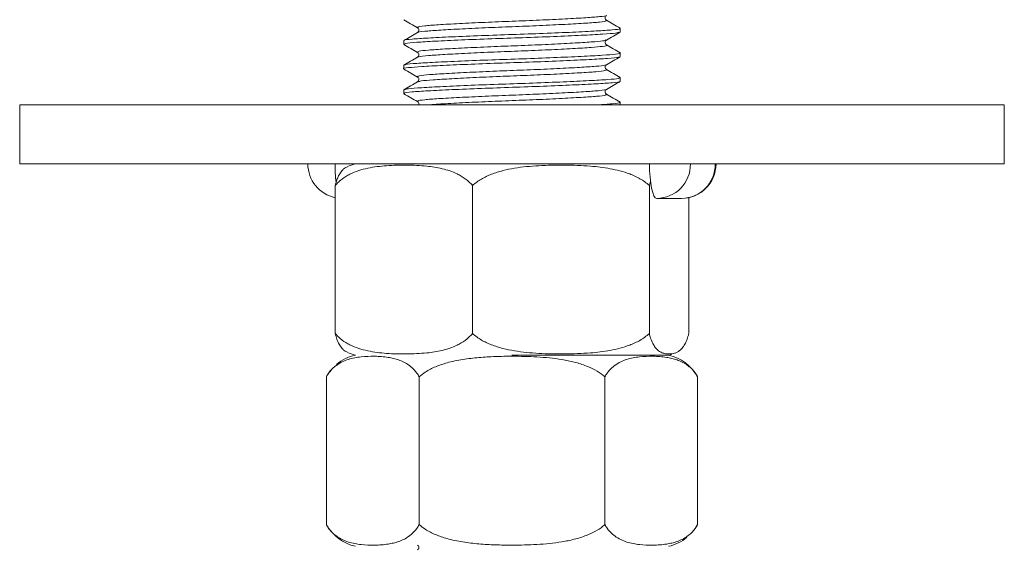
# Model space of a CAD drawing. Header units: millimetres. Extents: x 0 to 210, y 0 to 297.
# Tile 5 of 22: x 33 to 66, y 225 to 243. Entities that reach past the tile are written whole.
import ezdxf

# ---------------------------------------------------------------- set-up
doc = ezdxf.new("R2010")
doc.units = ezdxf.units.MM

msp = doc.modelspace()

# ---------------------------------------------------------------- linework, layer by layer
at = {"color": 179, "linetype": 'Continuous', "lineweight": 15}
for p, q in [((53.373, 242.732), (53.373, 242.852)), ((46.039, 242.436), (46.039, 242.316)), ((53.373, 241.899), (53.373, 242.019)), ((46.039, 241.602), (46.039, 241.482)), ((53.373, 241.066), (53.373, 241.186)), ((46.039, 240.769), (46.039, 240.649)), ((53.373, 240.267), (53.373, 240.352)), ((33.039, 240.267), (33.039, 238.267)), ((33.039, 240.267), (66.373, 240.267)), ((66.373, 240.267), (66.373, 238.267)), ((33.039, 238.267), (66.373, 238.267)), ((54.363, 238.039), (54.359, 238.267)), ((54.378, 237.82), (54.363, 238.039)), ((54.356, 237.536), (54.398, 237.683)), ((54.401, 237.619), (54.378, 237.82)), ((43.721, 237.536), (43.721, 232.531)), ((48.371, 237.536), (48.371, 232.531)), ((54.356, 237.536), (54.356, 232.531)), ((54.431, 237.442), (54.401, 237.619)), ((54.469, 237.297), (54.431, 237.442)), ((54.512, 237.189), (54.469, 237.297)), ((54.558, 237.123), (54.512, 237.189)), ((54.607, 237.1), (54.558, 237.123)), ((54.607, 237.1), (55.446, 237.1)), ((55.691, 237.126), (55.691, 232.531)), ((49.706, 231.8), (55.01, 231.8)), ((55.231, 231.869), (55.247, 231.876)), ((55.247, 231.876), (55.28, 231.89)), ((43.423, 231.069), (43.423, 226.065)), ((46.564, 231.069), (46.564, 226.065)), ((52.848, 231.069), (52.848, 226.065)), ((55.989, 231.069), (55.989, 226.065)), ((55.905, 225.932), (55.99, 226.065)), ((55.81, 225.811), (55.905, 225.932))]:
    msp.add_line(p, q, dxfattribs=at)
for centre, radius, start, end in [((43.962, 238.267), 1.167, 180, 258.0962), ((48.48, 238.247), 4.766, 179.7648, 187.2825), ((44.742, 236.79), 1.516, 102.9485, 113.7335), ((54.593, 238.254), 1.154, 270.6695, 0.6542), ((55.446, 238.267), 1.167, 270, 0), ((55.433, 238.254), 1.154, 270.6695, 0.6542), ((44.742, 230.323), 1.516, 102.9485, 130.0185), ((44.742, 233.277), 1.516, 246.3132, 257.0515), ((54.67, 233.277), 1.516, 282.9485, 286.6191), ((54.67, 230.323), 1.516, 29.5395, 77.0515), ((44.742, 230.323), 1.516, 138.5585, 150.5383), ((44.742, 226.81), 1.516, 209.5395, 257.0515), ((54.67, 226.81), 1.516, 282.9485, 309.0958)]:
    msp.add_arc(centre, radius, start, end, dxfattribs=at)
for points, knots in [([(46.046, 243.141), (46.122, 243.097), (46.275, 243.008), (46.428, 242.92), (46.505, 242.875)], [0, 0, 0, 0, 0.5000553, 1, 1, 1, 1]), ([(52.906, 243.127), (52.895, 243.135), (52.873, 243.152), (52.856, 243.209), (52.873, 243.266), (52.895, 243.283), (52.906, 243.291)], [0, 0, 0, 0, 0.248276, 0.499997, 0.751719, 1, 1, 1, 1]), ([(53.364, 242.862), (53.287, 242.906), (53.134, 242.995), (52.981, 243.083), (52.905, 243.128)], [0, 0, 0, 0, 0.500059, 1, 1, 1, 1]), ([(46.507, 242.711), (46.431, 242.667), (46.278, 242.578), (46.125, 242.489), (46.048, 242.445)], [0, 0, 0, 0, 0.499947, 1, 1, 1, 1]), ([(46.506, 242.875), (46.517, 242.866), (46.539, 242.849), (46.556, 242.792), (46.539, 242.736), (46.517, 242.719), (46.506, 242.71)], [0, 0, 0, 0, 0.248318, 0.500004, 0.751687, 1, 1, 1, 1]), ([(52.907, 242.458), (52.984, 242.503), (53.137, 242.591), (53.29, 242.68), (53.366, 242.724)], [0, 0, 0, 0, 0.499949, 1, 1, 1, 1]), ([(52.906, 242.294), (52.895, 242.302), (52.873, 242.319), (52.856, 242.376), (52.873, 242.432), (52.895, 242.449), (52.906, 242.458)], [0, 0, 0, 0, 0.248383, 0.499999, 0.751616, 1, 1, 1, 1]), ([(46.047, 242.307), (46.123, 242.263), (46.276, 242.174), (46.429, 242.086), (46.506, 242.041)], [0, 0, 0, 0, 0.500048, 1, 1, 1, 1]), ([(46.506, 242.041), (46.517, 242.033), (46.539, 242.016), (46.556, 241.959), (46.539, 241.902), (46.517, 241.885), (46.506, 241.877)], [0, 0, 0, 0, 0.248407, 0.5, 0.751593, 1, 1, 1, 1]), ([(53.365, 242.028), (53.289, 242.072), (53.136, 242.161), (52.983, 242.249), (52.906, 242.294)], [0, 0, 0, 0, 0.500048, 1, 1, 1, 1]), ([(46.505, 241.876), (46.428, 241.832), (46.275, 241.743), (46.122, 241.655), (46.046, 241.611)], [0, 0, 0, 0, 0.4999482, 1, 1, 1, 1]), ([(52.906, 241.624), (52.982, 241.668), (53.135, 241.757), (53.288, 241.845), (53.364, 241.89)], [0, 0, 0, 0, 0.49995, 1, 1, 1, 1]), ([(46.048, 241.473), (46.125, 241.428), (46.278, 241.34), (46.431, 241.251), (46.507, 241.207)], [0, 0, 0, 0, 0.500055, 1, 1, 1, 1]), ([(52.906, 241.46), (52.895, 241.469), (52.873, 241.486), (52.856, 241.542), (52.873, 241.599), (52.895, 241.616), (52.906, 241.624)], [0, 0, 0, 0, 0.2483777, 0.5000011, 0.751624, 1, 1, 1, 1]), ([(53.367, 241.194), (53.29, 241.238), (53.137, 241.326), (52.984, 241.415), (52.908, 241.459)], [0, 0, 0, 0, 0.500058, 1, 1, 1, 1]), ([(46.505, 241.043), (46.428, 240.999), (46.275, 240.91), (46.122, 240.821), (46.046, 240.777)], [0, 0, 0, 0, 0.499936, 1, 1, 1, 1]), ([(46.506, 241.208), (46.517, 241.199), (46.539, 241.182), (46.556, 241.126), (46.539, 241.069), (46.517, 241.052), (46.506, 241.043)], [0, 0, 0, 0, 0.248305, 0.499996, 0.751689, 1, 1, 1, 1]), ([(52.905, 240.79), (52.981, 240.835), (53.134, 240.923), (53.287, 241.012), (53.364, 241.056)], [0, 0, 0, 0, 0.499941, 1, 1, 1, 1]), ([(52.906, 240.627), (52.895, 240.635), (52.873, 240.652), (52.856, 240.709), (52.873, 240.766), (52.895, 240.783), (52.906, 240.791)], [0, 0, 0, 0, 0.2482988, 0.5000002, 0.7517014, 1, 1, 1, 1]), ([(46.048, 240.639), (46.125, 240.595), (46.278, 240.507), (46.431, 240.418), (46.508, 240.374)], [0, 0, 0, 0, 0.500063, 1, 1, 1, 1]), ([(46.506, 240.375), (46.517, 240.366), (46.538, 240.35), (46.556, 240.3), (46.547, 240.275), (46.544, 240.267)], [0, 0, 0, 0, 0.397491, 0.8003719, 1, 1, 1, 1]), ([(53.366, 240.361), (53.289, 240.405), (53.136, 240.494), (52.983, 240.582), (52.906, 240.627)], [0, 0, 0, 0, 0.500068, 1, 1, 1, 1]), ([(43.721, 237.536), (43.758, 237.576), (43.868, 237.698), (44.039, 237.821), (44.269, 237.948), (44.516, 238.047), (44.826, 238.127), (45.142, 238.179), (45.581, 238.222), (46.028, 238.233), (46.481, 238.22), (46.795, 238.196), (47.082, 238.159), (47.342, 238.109), (47.601, 238.037), (47.818, 237.95), (48.037, 237.832), (48.215, 237.707), (48.331, 237.579), (48.371, 237.536)], [0, 0, 0, 0, 0.028949, 0.088332, 0.118666, 0.182678, 0.247392, 0.313348, 0.379495, 0.519426, 0.589636, 0.659923, 0.713787, 0.767761, 0.8223, 0.877204, 0.907348, 0.968608, 1, 1, 1, 1]), ([(44.137, 238.169), (44.101, 238.155), (44.035, 238.129), (43.94, 238.035), (43.86, 237.92), (43.791, 237.771), (43.748, 237.641), (43.726, 237.554), (43.721, 237.536)], [0, 0, 0, 0, 0.243943, 0.448465, 0.654975, 0.806037, 0.960113, 1, 1, 1, 1]), ([(48.371, 237.536), (48.418, 237.576), (48.56, 237.698), (48.78, 237.821), (49.076, 237.948), (49.394, 238.047), (49.793, 238.127), (50.199, 238.179), (50.764, 238.222), (51.34, 238.233), (51.923, 238.22), (52.327, 238.196), (52.696, 238.159), (53.031, 238.109), (53.364, 238.037), (53.643, 237.95), (53.926, 237.832), (54.155, 237.707), (54.305, 237.579), (54.356, 237.536)], [0, 0, 0, 0, 0.028949, 0.088332, 0.118666, 0.182678, 0.247392, 0.313348, 0.379495, 0.519426, 0.589636, 0.659923, 0.713787, 0.767761, 0.8223, 0.877204, 0.907348, 0.968608, 1, 1, 1, 1]), ([(44.137, 231.898), (44.101, 231.912), (44.035, 231.938), (43.94, 232.032), (43.86, 232.147), (43.791, 232.296), (43.748, 232.425), (43.726, 232.513), (43.721, 232.531)], [0, 0, 0, 0, 0.244078, 0.448563, 0.655037, 0.806072, 0.96012, 1, 1, 1, 1]), ([(43.721, 232.531), (43.758, 232.491), (43.868, 232.369), (44.039, 232.246), (44.269, 232.119), (44.516, 232.02), (44.826, 231.94), (45.142, 231.887), (45.581, 231.845), (46.028, 231.834), (46.481, 231.847), (46.795, 231.87), (47.082, 231.907), (47.342, 231.958), (47.601, 232.03), (47.818, 232.117), (48.037, 232.235), (48.215, 232.36), (48.331, 232.488), (48.371, 232.531)], [0, 0, 0, 0, 0.028949, 0.088332, 0.118666, 0.182678, 0.247392, 0.313348, 0.379495, 0.519426, 0.589636, 0.659923, 0.713787, 0.767761, 0.8223, 0.877204, 0.907348, 0.968608, 1, 1, 1, 1]), ([(48.371, 232.531), (48.418, 232.491), (48.56, 232.369), (48.78, 232.246), (49.076, 232.119), (49.394, 232.02), (49.793, 231.94), (50.199, 231.887), (50.764, 231.845), (51.34, 231.834), (51.923, 231.847), (52.327, 231.87), (52.696, 231.907), (53.031, 231.958), (53.364, 232.03), (53.643, 232.117), (53.926, 232.235), (54.155, 232.36), (54.305, 232.488), (54.356, 232.531)], [0, 0, 0, 0, 0.028949, 0.088332, 0.118666, 0.182678, 0.247392, 0.313348, 0.379495, 0.519426, 0.589636, 0.659923, 0.713787, 0.767761, 0.8223, 0.877204, 0.907348, 0.968608, 1, 1, 1, 1]), ([(54.356, 232.531), (54.37, 232.478), (54.406, 232.342), (54.474, 232.184), (54.565, 232.04), (54.669, 231.939), (54.786, 231.876), (54.904, 231.845), (55.044, 231.834), (55.203, 231.852), (55.353, 231.919), (55.472, 232.031), (55.552, 232.147), (55.621, 232.296), (55.665, 232.425), (55.686, 232.513), (55.691, 232.531)], [0, 0, 0, 0, 0.039349, 0.099776, 0.161719, 0.244987, 0.329083, 0.414458, 0.5, 0.629042, 0.758749, 0.82401, 0.889906, 0.938108, 0.987272, 1, 1, 1, 1]), ([(43.423, 231.069), (43.447, 231.109), (43.522, 231.231), (43.637, 231.354), (43.793, 231.482), (43.96, 231.58), (44.169, 231.661), (44.383, 231.713), (44.679, 231.755), (44.981, 231.766), (45.287, 231.753), (45.5, 231.73), (45.693, 231.693), (45.869, 231.643), (46.044, 231.57), (46.191, 231.483), (46.339, 231.365), (46.459, 231.24), (46.538, 231.112), (46.564, 231.069)], [0, 0, 0, 0, 0.028949, 0.088332, 0.118666, 0.182678, 0.247392, 0.313348, 0.379495, 0.519426, 0.589636, 0.659923, 0.713787, 0.767761, 0.8223, 0.877204, 0.907348, 0.968608, 1, 1, 1, 1]), ([(46.564, 231.069), (46.632, 231.123), (46.803, 231.259), (47.122, 231.416), (47.548, 231.56), (48.04, 231.661), (48.589, 231.724), (49.146, 231.755), (49.801, 231.766), (50.553, 231.748), (51.26, 231.682), (51.819, 231.569), (52.194, 231.453), (52.519, 231.305), (52.724, 231.175), (52.827, 231.087), (52.848, 231.069)], [0, 0, 0, 0, 0.039349, 0.099776, 0.161719, 0.244987, 0.329083, 0.414458, 0.5, 0.629042, 0.758749, 0.82401, 0.889906, 0.938108, 0.987272, 1, 1, 1, 1]), ([(52.848, 231.069), (52.872, 231.109), (52.947, 231.231), (53.062, 231.354), (53.218, 231.482), (53.385, 231.58), (53.594, 231.661), (53.808, 231.713), (54.104, 231.755), (54.406, 231.766), (54.712, 231.753), (54.925, 231.73), (55.118, 231.693), (55.294, 231.643), (55.469, 231.57), (55.616, 231.483), (55.764, 231.365), (55.884, 231.24), (55.963, 231.112), (55.989, 231.069)], [0, 0, 0, 0, 0.028949, 0.088332, 0.118666, 0.182678, 0.247392, 0.313348, 0.379495, 0.519426, 0.589636, 0.659923, 0.713787, 0.767761, 0.8223, 0.877204, 0.907348, 0.968608, 1, 1, 1, 1]), ([(43.423, 226.065), (43.447, 226.025), (43.522, 225.902), (43.637, 225.779), (43.793, 225.652), (43.96, 225.554), (44.169, 225.473), (44.383, 225.421), (44.679, 225.378), (44.981, 225.367), (45.287, 225.38), (45.5, 225.404), (45.693, 225.441), (45.869, 225.491), (46.044, 225.564), (46.191, 225.65), (46.339, 225.769), (46.459, 225.893), (46.538, 226.021), (46.564, 226.065)], [0, 0, 0, 0, 0.028949, 0.088332, 0.118666, 0.182678, 0.247392, 0.313348, 0.379495, 0.519426, 0.589636, 0.659923, 0.713787, 0.767761, 0.8223, 0.877204, 0.907348, 0.968608, 1, 1, 1, 1]), ([(46.564, 226.065), (46.632, 226.011), (46.803, 225.875), (47.122, 225.718), (47.548, 225.573), (48.04, 225.472), (48.589, 225.409), (49.146, 225.378), (49.801, 225.368), (50.553, 225.386), (51.26, 225.452), (51.819, 225.564), (52.194, 225.68), (52.519, 225.829), (52.724, 225.959), (52.827, 226.047), (52.848, 226.065)], [0, 0, 0, 0, 0.039349, 0.099776, 0.161719, 0.244987, 0.329083, 0.414458, 0.5, 0.629042, 0.758749, 0.82401, 0.889906, 0.938108, 0.987272, 1, 1, 1, 1]), ([(52.848, 226.065), (52.872, 226.025), (52.947, 225.902), (53.062, 225.779), (53.218, 225.652), (53.385, 225.554), (53.594, 225.473), (53.808, 225.421), (54.104, 225.378), (54.406, 225.367), (54.712, 225.38), (54.925, 225.404), (55.118, 225.441), (55.294, 225.491), (55.469, 225.564), (55.616, 225.65), (55.764, 225.769), (55.884, 225.893), (55.963, 226.021), (55.989, 226.065)], [0, 0, 0, 0, 0.028949, 0.088332, 0.118666, 0.182678, 0.247392, 0.313348, 0.379495, 0.519426, 0.589636, 0.659923, 0.713787, 0.767761, 0.8223, 0.877204, 0.907348, 0.968608, 1, 1, 1, 1]), ([(46.506, 225.374), (46.517, 225.366), (46.539, 225.349), (46.556, 225.292), (46.539, 225.236), (46.517, 225.219), (46.506, 225.21)], [0, 0, 0, 0, 0.248283, 0.4999966, 0.7517118, 1, 1, 1, 1])]:
    msp.add_open_spline(points, degree=3, knots=knots, dxfattribs=at)
at = {"color": 179, "linetype": 'Continuous', "lineweight": 0}
for points, knots in [([(52.895, 243.292), (52.897, 243.291), (52.919, 243.276), (52.698, 243.248), (52.235, 243.213), (51.524, 243.172), (50.658, 243.131), (49.716, 243.093), (48.774, 243.056), (47.904, 243.015), (47.193, 242.974), (46.712, 242.939), (46.476, 242.905), (46.523, 242.883), (46.54, 242.875)], [0, 0, 0, 0, 0.009269, 0.103614, 0.194735, 0.289371, 0.384995, 0.477445, 0.569784, 0.665382, 0.760084, 0.851217, 0.945488, 1, 1, 1, 1]), ([(52.87, 243.128), (52.889, 243.119), (52.94, 243.098), (52.708, 243.063), (52.232, 243.028), (51.525, 242.988), (50.658, 242.946), (49.716, 242.909), (48.774, 242.872), (47.905, 242.83), (47.19, 242.789), (46.722, 242.754), (46.497, 242.727), (46.517, 242.712), (46.518, 242.711)], [0, 0, 0, 0, 0.0563863, 0.1506739, 0.2417384, 0.3363168, 0.4318819, 0.5242743, 0.6165567, 0.7120961, 0.8067401, 0.897817, 0.9920294, 1, 1, 1, 1]), ([(46.065, 242.445), (46.062, 242.447), (46.038, 242.462), (46.296, 242.49), (46.832, 242.525), (47.648, 242.566), (48.641, 242.607), (49.718, 242.644), (50.794, 242.681), (51.784, 242.723), (52.594, 242.764), (53.132, 242.799), (53.388, 242.83), (53.347, 242.848), (53.337, 242.852)], [0, 0, 0, 0, 0.011081, 0.107479, 0.200671, 0.29751, 0.395264, 0.489689, 0.584226, 0.682007, 0.778779, 0.871958, 0.968433, 1, 1, 1, 1]), ([(53.338, 242.724), (53.312, 242.713), (53.255, 242.689), (52.799, 242.656), (52.081, 242.617), (51.138, 242.575), (50.081, 242.536), (48.995, 242.501), (47.964, 242.46), (47.08, 242.418), (46.44, 242.382), (46.077, 242.348), (46.076, 242.325), (46.076, 242.316)], [0, 0, 0, 0, 0.076097, 0.169448, 0.264689, 0.362348, 0.458146, 0.551187, 0.648015, 0.745372, 0.839124, 0.933848, 1, 1, 1, 1]), ([(52.882, 242.459), (52.859, 242.448), (52.809, 242.424), (52.413, 242.392), (51.784, 242.353), (50.959, 242.311), (50.034, 242.271), (49.084, 242.236), (48.181, 242.195), (47.408, 242.154), (46.846, 242.118), (46.51, 242.081), (46.514, 242.054), (46.516, 242.041)], [0, 0, 0, 0, 0.0723474, 0.163742, 0.2569881, 0.3526032, 0.4463958, 0.537486, 0.6322878, 0.7276074, 0.8193948, 0.9121348, 1, 1, 1, 1]), ([(46.087, 241.611), (46.089, 241.617), (46.095, 241.638), (46.444, 241.668), (47.079, 241.705), (47.964, 241.746), (48.995, 241.787), (50.08, 241.822), (51.138, 241.862), (52.078, 241.904), (52.81, 241.943), (53.251, 241.978), (53.429, 242.009), (53.351, 242.025), (53.338, 242.028)], [0, 0, 0, 0, 0.045324, 0.13805, 0.229824, 0.325127, 0.419913, 0.510991, 0.604768, 0.700367, 0.793598, 0.88498, 0.980079, 1, 1, 1, 1]), ([(52.881, 242.293), (52.894, 242.29), (52.964, 242.273), (52.809, 242.242), (52.422, 242.207), (51.782, 242.168), (50.96, 242.126), (50.034, 242.087), (49.084, 242.052), (48.182, 242.011), (47.407, 241.969), (46.851, 241.933), (46.548, 241.902), (46.542, 241.882), (46.541, 241.876)], [0, 0, 0, 0, 0.021995, 0.117131, 0.208546, 0.301812, 0.397449, 0.491262, 0.582372, 0.677195, 0.772536, 0.864343, 0.957104, 1, 1, 1, 1]), ([(53.324, 241.89), (53.323, 241.884), (53.319, 241.864), (52.979, 241.834), (52.351, 241.798), (51.47, 241.756), (50.441, 241.715), (49.356, 241.68), (48.296, 241.64), (47.354, 241.599), (46.614, 241.56), (46.175, 241.524), (45.986, 241.496), (46.041, 241.483), (46.041, 241.482)], [0, 0, 0, 0, 0.041819, 0.136869, 0.230746, 0.328289, 0.425399, 0.518693, 0.614623, 0.712512, 0.808071, 0.901572, 0.998895, 1, 1, 1, 1]), ([(52.871, 241.624), (52.87, 241.619), (52.866, 241.599), (52.57, 241.569), (52.021, 241.533), (51.249, 241.492), (50.349, 241.451), (49.4, 241.415), (48.473, 241.376), (47.647, 241.334), (47.002, 241.295), (46.608, 241.26), (46.45, 241.228), (46.52, 241.211), (46.535, 241.207)], [0, 0, 0, 0, 0.0384173, 0.1313435, 0.2231216, 0.3184872, 0.4134292, 0.5046371, 0.5984241, 0.6941278, 0.7875515, 0.8789618, 0.974112, 1, 1, 1, 1]), ([(52.892, 241.459), (52.896, 241.447), (52.904, 241.421), (52.576, 241.385), (52.019, 241.348), (51.25, 241.307), (50.349, 241.266), (49.4, 241.231), (48.473, 241.191), (47.644, 241.149), (47.011, 241.111), (46.607, 241.078), (46.553, 241.054), (46.529, 241.043)], [0, 0, 0, 0, 0.084247, 0.177231, 0.269065, 0.364489, 0.45949, 0.550754, 0.644598, 0.740361, 0.833842, 0.925309, 1, 1, 1, 1]), ([(53.35, 241.056), (53.353, 241.055), (53.378, 241.04), (53.125, 241.012), (52.596, 240.977), (51.784, 240.937), (50.795, 240.895), (49.719, 240.858), (48.642, 240.821), (47.648, 240.779), (46.834, 240.738), (46.289, 240.704), (46.027, 240.672), (46.067, 240.654), (46.077, 240.649)], [0, 0, 0, 0, 0.008449, 0.104969, 0.198189, 0.295002, 0.392826, 0.487409, 0.581872, 0.679668, 0.776552, 0.869786, 0.966224, 1, 1, 1, 1]), ([(46.071, 240.777), (46.1, 240.789), (46.162, 240.813), (46.626, 240.846), (47.35, 240.885), (48.297, 240.927), (49.356, 240.966), (50.441, 241.001), (51.47, 241.043), (52.35, 241.084), (52.983, 241.12), (53.339, 241.154), (53.337, 241.177), (53.335, 241.186)], [0, 0, 0, 0, 0.078633, 0.171879, 0.267178, 0.364801, 0.46047, 0.55351, 0.650356, 0.747634, 0.841255, 0.936047, 1, 1, 1, 1]), ([(52.897, 240.79), (52.898, 240.789), (52.918, 240.775), (52.697, 240.748), (52.236, 240.713), (51.525, 240.672), (50.659, 240.631), (49.717, 240.593), (48.775, 240.556), (47.905, 240.515), (47.194, 240.474), (46.712, 240.439), (46.474, 240.404), (46.523, 240.382), (46.542, 240.374)], [0, 0, 0, 0, 0.005244, 0.099597, 0.190721, 0.28536, 0.380989, 0.473446, 0.565786, 0.661388, 0.756097, 0.847234, 0.941507, 1, 1, 1, 1]), ([(52.871, 240.627), (52.889, 240.619), (52.939, 240.597), (52.708, 240.563), (52.233, 240.528), (51.526, 240.488), (50.659, 240.446), (49.717, 240.409), (48.773, 240.372), (47.911, 240.33), (47.258, 240.294), (47.013, 240.274), (46.919, 240.267)], [0, 0, 0, 0, 0.062445, 0.171711, 0.277239, 0.386837, 0.497581, 0.604652, 0.711588, 0.822301, 0.93198, 1, 1, 1, 1]), ([(52.61, 240.267), (52.783, 240.277), (53.156, 240.3), (53.387, 240.33), (53.347, 240.348), (53.337, 240.352)], [0, 0, 0, 0, 0.396999, 0.851576, 1, 1, 1, 1])]:
    msp.add_open_spline(points, degree=3, knots=knots, dxfattribs=at)

doc.saveas('drawing.dxf')
